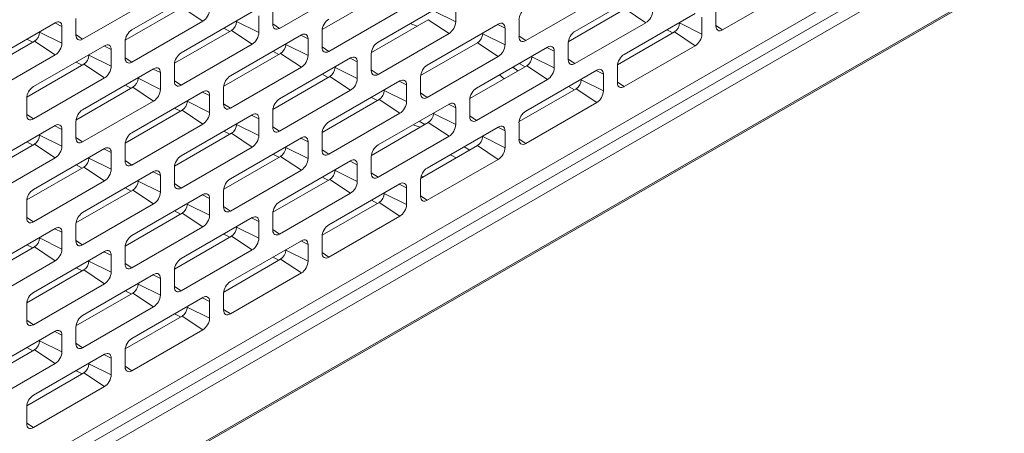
# Model space of a CAD drawing. Header units: millimetres. Extents: x 39 to 1680, y 50 to 804.
# Tile 58 of 68: x 1511 to 1578, y 373 to 402. Entities that reach past the tile are written whole.
import ezdxf

# ---------------------------------------------------------------- set-up
doc = ezdxf.new("R2010")
doc.units = ezdxf.units.MM
doc.header["$MEASUREMENT"] = 0
doc.layers.get('0').update_dxf_attribs({"lineweight": 25})

msp = doc.modelspace()

# ---------------------------------------------------------------- linework, layer by layer
at = {"color": 0, "linetype": 'Continuous', "lineweight": 0, "extrusion": (-1.66533e-16, 0.816497, 0.57735)}
for p, q in [((1371.645, 285.377), (1679.237, 462.965)), ((1371.583, 285.239), (1679.175, 462.827)), ((1382.252, 295.904), (1667.216, 460.428)), ((1667.923, 459.977), (1382.959, 295.453)), ((1382.959, 297.171), (1618.072, 432.914)), ((1523.09, 403.793), (1518.246, 400.997)), ((1528.322, 401.099), (1533.166, 403.895)), ((1558.551, 400.997), (1563.395, 403.793)), ((1514.887, 400.364), (1519.731, 403.161)), ((1531.227, 401.02), (1535.111, 403.263)), ((1545.116, 400.262), (1549.96, 403.059)), ((1553.319, 403.691), (1548.475, 400.895)), ((1517.792, 400.286), (1521.676, 402.528)), ((1521.676, 402.528), (1523.09, 401.589)), ((1527.863, 402.507), (1527.863, 401.364)), ((1539.884, 402.956), (1535.04, 400.16)), ((1540.343, 401.548), (1540.343, 402.691)), ((1548.021, 400.184), (1551.905, 402.426)), ((1551.905, 402.426), (1553.319, 401.487)), ((1558.092, 402.405), (1558.092, 401.262)), ((1514.428, 401.773), (1514.428, 400.629)), ((1526.449, 402.222), (1521.605, 399.425)), ((1526.908, 400.813), (1526.908, 401.956)), ((1531.681, 399.527), (1536.525, 402.324)), ((1538.823, 402.303), (1540.343, 401.548)), ((1556.677, 402.12), (1551.834, 399.323)), ((1557.137, 400.711), (1557.137, 401.854)), ((1513.014, 401.487), (1508.17, 398.69)), ((1512.979, 401.467), (1513.473, 401.221)), ((1513.473, 400.078), (1513.473, 401.221)), ((1518.246, 398.792), (1523.09, 401.589)), ((1524.513, 401.104), (1524.923, 400.892)), ((1525.388, 401.568), (1525.388, 401.609)), ((1525.388, 401.568), (1526.908, 400.813)), ((1527.863, 401.404), (1528.322, 401.099)), ((1534.586, 399.449), (1538.469, 401.691)), ((1537.7, 401.246), (1537.223, 401.42)), ((1543.242, 401.385), (1538.399, 398.588)), ((1538.469, 401.691), (1539.884, 400.752)), ((1543.208, 401.365), (1543.702, 401.119)), ((1543.702, 399.976), (1543.702, 401.119)), ((1544.657, 401.671), (1544.657, 400.527)), ((1548.475, 398.69), (1553.319, 401.487)), ((1555.617, 401.466), (1555.617, 401.507)), ((1555.617, 401.466), (1557.137, 400.711)), ((1558.092, 401.302), (1558.551, 400.997)), ((1511.078, 400.369), (1511.488, 400.157)), ((1511.953, 400.834), (1511.953, 400.874)), ((1511.953, 400.834), (1513.473, 400.078)), ((1514.428, 400.669), (1514.887, 400.364)), ((1521.151, 398.714), (1525.034, 400.956)), ((1529.807, 400.65), (1524.964, 397.853)), ((1525.034, 400.956), (1526.449, 400.017)), ((1529.773, 400.63), (1530.267, 400.385)), ((1530.267, 399.241), (1530.267, 400.385)), ((1531.222, 400.936), (1531.222, 399.793)), ((1535.04, 397.955), (1539.884, 400.752)), ((1542.182, 400.732), (1542.182, 400.772)), ((1542.182, 400.732), (1543.702, 399.976)), ((1544.657, 400.567), (1545.116, 400.262)), ((1551.38, 398.612), (1555.263, 400.854)), ((1554.742, 401.002), (1555.152, 400.79)), ((1555.263, 400.854), (1556.677, 399.915)), ((1507.716, 397.979), (1511.599, 400.221)), ((1516.372, 399.915), (1511.529, 397.119)), ((1511.599, 400.221), (1513.014, 399.282)), ((1516.338, 399.895), (1516.832, 399.65)), ((1517.787, 400.201), (1517.787, 399.058)), ((1521.605, 397.221), (1526.449, 400.017)), ((1528.747, 399.997), (1528.747, 400.038)), ((1528.747, 399.997), (1530.267, 399.241)), ((1531.222, 399.832), (1531.681, 399.527)), ((1537.945, 397.877), (1541.828, 400.119)), ((1546.601, 399.813), (1541.758, 397.016)), ((1541.828, 400.119), (1543.242, 399.18)), ((1546.567, 399.793), (1547.061, 399.548)), ((1548.015, 400.099), (1548.015, 398.956)), ((1551.834, 397.119), (1556.677, 399.915)), ((1508.17, 396.486), (1513.014, 399.282)), ((1515.312, 399.262), (1515.312, 399.303)), ((1515.312, 399.262), (1516.832, 398.507)), ((1516.832, 398.507), (1516.832, 399.65)), ((1517.787, 399.098), (1518.246, 398.792)), ((1524.51, 397.142), (1528.393, 399.384)), ((1527.872, 399.533), (1528.282, 399.32)), ((1533.166, 399.078), (1528.322, 396.282)), ((1528.393, 399.384), (1529.807, 398.445)), ((1533.132, 399.058), (1533.626, 398.813)), ((1534.58, 399.364), (1534.58, 398.221)), ((1538.399, 396.384), (1543.242, 399.18)), ((1545.541, 399.16), (1545.541, 399.201)), ((1545.541, 399.16), (1547.061, 398.405)), ((1547.061, 398.405), (1547.061, 399.548)), ((1511.075, 396.407), (1514.958, 398.649)), ((1514.437, 398.798), (1514.847, 398.585)), ((1514.958, 398.649), (1516.372, 397.711)), ((1521.145, 398.629), (1521.145, 397.486)), ((1524.964, 395.649), (1529.807, 398.445)), ((1532.106, 398.425), (1532.106, 398.466)), ((1532.106, 398.425), (1533.626, 397.67)), ((1533.626, 397.67), (1533.626, 398.813)), ((1541.303, 396.305), (1545.187, 398.547)), ((1544.225, 398.441), (1544.567, 398.189)), ((1544.666, 398.696), (1545.075, 398.483)), ((1545.187, 398.547), (1546.601, 397.608)), ((1548.015, 398.995), (1548.475, 398.69)), ((1551.374, 398.527), (1551.374, 397.384)), ((1511.529, 394.914), (1516.372, 397.711)), ((1519.731, 398.343), (1514.887, 395.547)), ((1518.67, 397.69), (1518.67, 397.731)), ((1518.67, 397.69), (1520.191, 396.935)), ((1519.697, 398.323), (1520.191, 398.078)), ((1520.191, 396.935), (1520.191, 398.078)), ((1527.868, 395.57), (1531.752, 397.813)), ((1531.231, 397.961), (1531.64, 397.748)), ((1531.752, 397.813), (1533.166, 396.874)), ((1534.58, 398.261), (1535.04, 397.955)), ((1537.939, 397.792), (1537.939, 396.649)), ((1543.64, 397.654), (1543.332, 397.926)), ((1549.96, 398.241), (1545.116, 395.445)), ((1549.925, 398.221), (1550.42, 397.976)), ((1550.42, 396.833), (1550.42, 397.976)), ((1514.433, 394.836), (1518.317, 397.078)), ((1517.796, 397.226), (1518.205, 397.013)), ((1518.317, 397.078), (1519.731, 396.139)), ((1521.145, 397.526), (1521.605, 397.221)), ((1524.504, 397.057), (1524.504, 395.914)), ((1536.525, 397.506), (1531.681, 394.71)), ((1536.49, 397.486), (1536.985, 397.241)), ((1536.985, 396.098), (1536.985, 397.241)), ((1541.758, 394.812), (1546.601, 397.608)), ((1548.025, 397.124), (1548.434, 396.911)), ((1548.899, 397.588), (1548.899, 397.629)), ((1548.899, 397.588), (1550.42, 396.833)), ((1551.374, 397.424), (1551.834, 397.119)), ((1523.09, 396.772), (1518.246, 393.975)), ((1523.055, 396.752), (1523.55, 396.506)), ((1523.55, 395.363), (1523.55, 396.506)), ((1528.322, 394.077), (1533.166, 396.874)), ((1534.59, 396.389), (1534.999, 396.176)), ((1535.464, 396.853), (1535.464, 396.894)), ((1535.464, 396.853), (1536.985, 396.098)), ((1537.939, 396.689), (1538.399, 396.384)), ((1544.662, 394.733), (1548.546, 396.976)), ((1548.546, 396.976), (1549.96, 396.037)), ((1511.069, 396.322), (1511.069, 395.179)), ((1514.887, 393.342), (1519.731, 396.139)), ((1522.029, 396.118), (1522.029, 396.159)), ((1522.029, 396.118), (1523.55, 395.363)), ((1524.504, 395.954), (1524.964, 395.649)), ((1531.227, 393.999), (1535.111, 396.241)), ((1539.884, 395.935), (1535.04, 393.138)), ((1535.111, 396.241), (1536.525, 395.302)), ((1539.849, 395.915), (1540.343, 395.669)), ((1540.343, 394.526), (1540.343, 395.669)), ((1541.298, 396.22), (1541.298, 395.077)), ((1545.116, 393.24), (1549.96, 396.037)), ((1511.069, 395.219), (1511.529, 394.914)), ((1517.792, 393.264), (1521.676, 395.506)), ((1521.155, 395.654), (1521.564, 395.442)), ((1526.449, 395.2), (1521.605, 392.403)), ((1521.676, 395.506), (1523.09, 394.567)), ((1526.414, 395.18), (1526.908, 394.934)), ((1527.863, 395.486), (1527.863, 394.342)), ((1531.681, 392.505), (1536.525, 395.302)), ((1538.823, 395.281), (1538.823, 395.322)), ((1538.823, 395.281), (1540.343, 394.526)), ((1541.298, 395.117), (1541.758, 394.812)), ((1513.014, 394.465), (1508.17, 391.668)), ((1512.979, 394.445), (1513.473, 394.2)), ((1514.428, 394.751), (1514.428, 393.608)), ((1518.246, 391.77), (1523.09, 394.567)), ((1525.388, 394.547), (1525.388, 394.587)), ((1525.388, 394.547), (1526.908, 393.791)), ((1526.908, 393.791), (1526.908, 394.934)), ((1527.863, 394.382), (1528.322, 394.077)), ((1534.586, 392.427), (1538.469, 394.669)), ((1537.912, 394.347), (1537.435, 394.521)), ((1538.231, 394.532), (1537.838, 394.754)), ((1543.242, 394.363), (1538.399, 391.566)), ((1538.469, 394.669), (1539.884, 393.73)), ((1543.208, 394.343), (1543.702, 394.098)), ((1544.657, 394.649), (1544.657, 393.506)), ((1511.953, 393.812), (1511.953, 393.853)), ((1511.953, 393.812), (1513.473, 393.056)), ((1513.473, 393.056), (1513.473, 394.2)), ((1514.428, 393.647), (1514.887, 393.342)), ((1521.151, 391.692), (1525.034, 393.934)), ((1524.513, 394.082), (1524.923, 393.87)), ((1525.034, 393.934), (1526.449, 392.995)), ((1531.222, 393.914), (1531.222, 392.771)), ((1535.04, 390.934), (1539.884, 393.73)), ((1542.182, 393.71), (1542.182, 393.75)), ((1542.182, 393.71), (1543.702, 392.954)), ((1543.702, 392.954), (1543.702, 394.098)), ((1507.716, 390.957), (1511.599, 393.199)), ((1511.078, 393.348), (1511.488, 393.135)), ((1511.599, 393.199), (1513.014, 392.26)), ((1517.787, 393.179), (1517.787, 392.036)), ((1521.605, 390.199), (1526.449, 392.995)), ((1529.807, 393.628), (1524.964, 390.832)), ((1528.747, 392.975), (1528.747, 393.016)), ((1528.747, 392.975), (1530.267, 392.22)), ((1529.773, 393.608), (1530.267, 393.363)), ((1530.267, 392.22), (1530.267, 393.363)), ((1537.945, 390.855), (1541.828, 393.097)), ((1541.304, 392.795), (1540.911, 393.017)), ((1541.828, 393.097), (1543.242, 392.158)), ((1544.657, 393.545), (1545.116, 393.24)), ((1516.372, 392.893), (1511.529, 390.097)), ((1516.338, 392.873), (1516.832, 392.628)), ((1516.832, 391.485), (1516.832, 392.628)), ((1524.51, 390.12), (1528.393, 392.362)), ((1527.872, 392.511), (1528.282, 392.298)), ((1528.393, 392.362), (1529.807, 391.423)), ((1531.222, 392.811), (1531.681, 392.505)), ((1534.58, 392.342), (1534.58, 391.199)), ((1540.364, 392.252), (1539.973, 392.475)), ((1508.17, 389.464), (1513.014, 392.26)), ((1514.437, 391.776), (1514.847, 391.563)), ((1515.312, 392.24), (1515.312, 392.281)), ((1515.312, 392.24), (1516.832, 391.485)), ((1517.787, 392.076), (1518.246, 391.77)), ((1533.166, 392.056), (1528.322, 389.26)), ((1533.132, 392.036), (1533.626, 391.791)), ((1533.626, 390.648), (1533.626, 391.791)), ((1538.399, 389.362), (1543.242, 392.158)), ((1511.075, 389.385), (1514.958, 391.628)), ((1519.731, 391.321), (1514.887, 388.525)), ((1514.958, 391.628), (1516.372, 390.689)), ((1519.697, 391.302), (1520.191, 391.056)), ((1520.191, 389.913), (1520.191, 391.056)), ((1521.145, 391.607), (1521.145, 390.464)), ((1524.964, 388.627), (1529.807, 391.423)), ((1532.106, 391.403), (1532.106, 391.444)), ((1532.106, 391.403), (1533.626, 390.648)), ((1534.58, 391.239), (1535.04, 390.934)), ((1538.119, 390.956), (1537.984, 391.025)), ((1511.529, 387.892), (1516.372, 390.689)), ((1518.67, 390.668), (1518.67, 390.709)), ((1518.67, 390.668), (1520.191, 389.913)), ((1521.145, 390.504), (1521.605, 390.199)), ((1527.868, 388.548), (1531.752, 390.791)), ((1531.231, 390.939), (1531.64, 390.726)), ((1536.525, 390.485), (1531.681, 387.688)), ((1531.752, 390.791), (1533.166, 389.852)), ((1536.49, 390.465), (1536.985, 390.219)), ((1537.939, 390.77), (1537.939, 389.627)), ((1538.018, 390.898), (1537.956, 390.92)), ((1514.433, 387.814), (1518.317, 390.056)), ((1517.796, 390.204), (1518.205, 389.991)), ((1523.09, 389.75), (1518.246, 386.953)), ((1518.317, 390.056), (1519.731, 389.117)), ((1523.055, 389.73), (1523.55, 389.484)), ((1524.504, 390.035), (1524.504, 388.892)), ((1528.322, 387.055), (1533.166, 389.852)), ((1535.464, 389.831), (1535.464, 389.872)), ((1535.464, 389.831), (1536.985, 389.076)), ((1536.985, 389.076), (1536.985, 390.219)), ((1537.939, 389.667), (1538.399, 389.362)), ((1511.069, 389.301), (1511.069, 388.157)), ((1514.887, 386.32), (1519.731, 389.117)), ((1522.029, 389.096), (1522.029, 389.137)), ((1522.029, 389.096), (1523.55, 388.341)), ((1523.55, 388.341), (1523.55, 389.484)), ((1531.227, 386.977), (1535.111, 389.219)), ((1534.59, 389.367), (1534.999, 389.154)), ((1535.111, 389.219), (1536.525, 388.28)), ((1517.792, 386.242), (1521.676, 388.484)), ((1521.155, 388.632), (1521.564, 388.42)), ((1521.676, 388.484), (1523.09, 387.545)), ((1524.504, 388.932), (1524.964, 388.627)), ((1527.863, 388.464), (1527.863, 387.321)), ((1531.681, 385.483), (1536.525, 388.28)), ((1511.069, 388.197), (1511.529, 387.892)), ((1514.428, 387.729), (1514.428, 386.586)), ((1526.449, 388.178), (1521.605, 385.381)), ((1526.414, 388.158), (1526.908, 387.913)), ((1526.908, 386.769), (1526.908, 387.913)), ((1513.014, 387.443), (1508.17, 384.647)), ((1512.979, 387.423), (1513.473, 387.178)), ((1513.473, 386.035), (1513.473, 387.178)), ((1518.246, 384.749), (1523.09, 387.545)), ((1524.513, 387.061), (1524.923, 386.848)), ((1525.388, 387.525), (1525.388, 387.566)), ((1525.388, 387.525), (1526.908, 386.769)), ((1527.863, 387.36), (1528.322, 387.055)), ((1511.078, 386.326), (1511.488, 386.113)), ((1511.953, 386.79), (1511.953, 386.831)), ((1511.953, 386.79), (1513.473, 386.035)), ((1514.428, 386.626), (1514.887, 386.32)), ((1521.151, 384.67), (1525.034, 386.912)), ((1529.807, 386.606), (1524.964, 383.81)), ((1525.034, 386.912), (1526.449, 385.973)), ((1529.773, 386.586), (1530.267, 386.341)), ((1530.267, 385.198), (1530.267, 386.341)), ((1531.222, 386.892), (1531.222, 385.749)), ((1507.716, 383.935), (1511.599, 386.177)), ((1516.372, 385.871), (1511.529, 383.075)), ((1511.599, 386.177), (1513.014, 385.239)), ((1516.338, 385.851), (1516.832, 385.606)), ((1516.832, 384.463), (1516.832, 385.606)), ((1517.787, 386.157), (1517.787, 385.014)), ((1521.605, 383.177), (1526.449, 385.973)), ((1528.747, 385.953), (1528.747, 385.994)), ((1528.747, 385.953), (1530.267, 385.198)), ((1531.222, 385.789), (1531.681, 385.483)), ((1508.17, 382.442), (1513.014, 385.239)), ((1515.312, 385.218), (1515.312, 385.259)), ((1515.312, 385.218), (1516.832, 384.463)), ((1517.787, 385.054), (1518.246, 384.749)), ((1524.51, 383.098), (1528.393, 385.341)), ((1527.872, 385.489), (1528.282, 385.276)), ((1528.393, 385.341), (1529.807, 384.402)), ((1511.075, 382.364), (1514.958, 384.606)), ((1514.437, 384.754), (1514.847, 384.541)), ((1519.731, 384.3), (1514.887, 381.503)), ((1514.958, 384.606), (1516.372, 383.667)), ((1519.697, 384.28), (1520.191, 384.034)), ((1521.145, 384.585), (1521.145, 383.442)), ((1524.964, 381.605), (1529.807, 384.402)), ((1511.529, 380.87), (1516.372, 383.667)), ((1518.67, 383.646), (1518.67, 383.687)), ((1518.67, 383.646), (1520.191, 382.891)), ((1520.191, 382.891), (1520.191, 384.034)), ((1514.433, 380.792), (1518.317, 383.034)), ((1517.796, 383.182), (1518.205, 382.97)), ((1518.317, 383.034), (1519.731, 382.095)), ((1521.145, 383.482), (1521.605, 383.177)), ((1524.504, 383.014), (1524.504, 381.87)), ((1511.069, 382.279), (1511.069, 381.136)), ((1523.09, 382.728), (1518.246, 379.931)), ((1523.055, 382.708), (1523.55, 382.462)), ((1523.55, 381.319), (1523.55, 382.462)), ((1514.887, 379.299), (1519.731, 382.095)), ((1521.155, 381.61), (1521.564, 381.398)), ((1522.029, 382.075), (1522.029, 382.115)), ((1522.029, 382.075), (1523.55, 381.319)), ((1524.504, 381.91), (1524.964, 381.605)), ((1511.069, 381.175), (1511.529, 380.87)), ((1517.792, 379.22), (1521.676, 381.462)), ((1521.676, 381.462), (1523.09, 380.523)), ((1513.014, 380.421), (1508.17, 377.625)), ((1512.979, 380.401), (1513.473, 380.156)), ((1514.428, 380.707), (1514.428, 379.564)), ((1518.246, 377.727), (1523.09, 380.523)), ((1511.953, 379.768), (1511.953, 379.809)), ((1511.953, 379.768), (1513.473, 379.013)), ((1513.473, 379.013), (1513.473, 380.156)), ((1514.428, 379.604), (1514.887, 379.299)), ((1507.716, 376.913), (1511.599, 379.156)), ((1511.078, 379.304), (1511.488, 379.091)), ((1511.599, 379.156), (1513.014, 378.217)), ((1517.787, 379.135), (1517.787, 377.992)), ((1508.17, 375.42), (1513.014, 378.217)), ((1516.372, 378.849), (1511.529, 376.053)), ((1515.312, 378.196), (1515.312, 378.237)), ((1515.312, 378.196), (1516.832, 377.441)), ((1516.338, 378.83), (1516.832, 378.584)), ((1516.832, 377.441), (1516.832, 378.584)), ((1511.075, 375.342), (1514.958, 377.584)), ((1514.437, 377.732), (1514.847, 377.519)), ((1514.958, 377.584), (1516.372, 376.645)), ((1517.787, 378.032), (1518.246, 377.727)), ((1511.529, 373.848), (1516.372, 376.645)), ((1511.069, 375.257), (1511.069, 374.114)), ((1511.069, 374.154), (1511.529, 373.848))]:
    msp.add_line(p, q, dxfattribs=at)
at = {"color": 0, "linetype": 'Continuous', "lineweight": 0}
for centre, major_axis, start_param, end_param in [((1523.09, 402.12), (0.325, 0.563), -2.356194, -0.785398), ((1545.116, 401.936), (-0.325, -0.563), -2.356194, -0.785398), ((1531.681, 401.201), (-0.325, -0.563), -2.356194, -0.785398), ((1553.319, 402.018), (0.325, 0.563), -2.356194, -0.785398), ((1513.014, 400.956), (0.325, 0.563), -0.785398, 0.785398), ((1525.034, 401.364), (0.25, 0.433), -2.356194, -0.785398), ((1528.322, 401.63), (-0.325, -0.563), -0.785398, 0.785398), ((1539.884, 401.283), (0.325, 0.563), -2.356194, -0.785398), ((1543.242, 400.854), (0.325, 0.563), -0.785398, 0.785398), ((1555.263, 401.262), (0.25, 0.433), -2.356194, -0.785398), ((1558.551, 401.528), (-0.325, -0.563), -0.785398, 0.785398), ((1511.599, 400.629), (0.25, 0.433), -2.356194, -0.785398), ((1514.887, 400.895), (-0.325, -0.563), -0.785398, 0.785398), ((1518.246, 400.466), (-0.325, -0.563), -2.356194, -0.785398), ((1526.449, 400.548), (0.325, 0.563), -2.356194, -0.785398), ((1529.807, 400.119), (0.325, 0.563), -0.785398, 0.785398), ((1541.828, 400.527), (0.25, 0.433), -2.356194, -0.785398), ((1545.116, 400.793), (-0.325, -0.563), -0.785398, 0.785398), ((1548.475, 400.364), (-0.325, -0.563), -2.356194, -0.785398), ((1556.677, 400.446), (0.325, 0.563), -2.356194, -0.785398), ((1513.014, 399.813), (0.325, 0.563), -2.356194, -0.785398), ((1516.372, 399.384), (0.325, 0.563), -0.785398, 0.785398), ((1528.393, 399.793), (0.25, 0.433), -2.356194, -0.785398), ((1531.681, 400.058), (-0.325, -0.563), -0.785398, 0.785398), ((1535.04, 399.629), (-0.325, -0.563), -2.356194, -0.785398), ((1543.242, 399.711), (0.325, 0.563), -2.356194, -0.785398), ((1546.601, 399.282), (0.325, 0.563), -0.785398, 0.785398), ((1514.958, 399.058), (0.25, 0.433), -2.356194, -0.785398), ((1518.246, 399.323), (-0.325, -0.563), -0.785398, 0.785398), ((1521.605, 398.894), (-0.325, -0.563), -2.356194, -0.785398), ((1529.807, 398.976), (0.325, 0.563), -2.356194, -0.785398), ((1533.166, 398.547), (0.325, 0.563), -0.785398, 0.785398), ((1545.187, 398.956), (0.25, 0.433), -2.356194, -0.785398), ((1551.834, 398.792), (-0.325, -0.563), -2.356194, -0.785398), ((1516.372, 398.241), (0.325, 0.563), -2.356194, -0.785398), ((1519.731, 397.813), (0.325, 0.563), -0.785398, 0.785398), ((1531.752, 398.221), (0.25, 0.433), -2.356194, -0.785398), ((1538.399, 398.058), (-0.325, -0.563), -2.356194, -0.785398), ((1546.601, 398.139), (0.325, 0.563), -2.356194, -0.785398), ((1548.475, 399.221), (-0.325, -0.563), -0.785398, 0.785398), ((1518.317, 397.486), (0.25, 0.433), -2.356194, -0.785398), ((1524.964, 397.323), (-0.325, -0.563), -2.356194, -0.785398), ((1535.04, 398.486), (-0.325, -0.563), -0.785398, 0.785398), ((1549.96, 397.711), (0.325, 0.563), -0.785398, 0.785398), ((1511.529, 396.588), (-0.325, -0.563), -2.356194, -0.785398), ((1521.605, 397.751), (-0.325, -0.563), -0.785398, 0.785398), ((1533.166, 397.404), (0.325, 0.563), -2.356194, -0.785398), ((1536.525, 396.976), (0.325, 0.563), -0.785398, 0.785398), ((1541.758, 396.486), (-0.325, -0.563), -2.356194, -0.785398), ((1548.546, 397.384), (0.25, 0.433), -2.356194, -0.785398), ((1551.834, 397.649), (-0.325, -0.563), -0.785398, 0.785398), ((1519.731, 396.669), (0.325, 0.563), -2.356194, -0.785398), ((1523.09, 396.241), (0.325, 0.563), -0.785398, 0.785398), ((1535.111, 396.649), (0.25, 0.433), -2.356194, -0.785398), ((1538.399, 396.914), (-0.325, -0.563), -0.785398, 0.785398), ((1549.96, 396.567), (0.325, 0.563), -2.356194, -0.785398), ((1521.676, 395.914), (0.25, 0.433), -2.356194, -0.785398), ((1524.964, 396.18), (-0.325, -0.563), -0.785398, 0.785398), ((1528.322, 395.751), (-0.325, -0.563), -2.356194, -0.785398), ((1536.525, 395.833), (0.325, 0.563), -2.356194, -0.785398), ((1539.884, 395.404), (0.325, 0.563), -0.785398, 0.785398), ((1511.529, 395.445), (-0.325, -0.563), -0.785398, 0.785398), ((1514.887, 395.016), (-0.325, -0.563), -2.356194, -0.785398), ((1523.09, 395.098), (0.325, 0.563), -2.356194, -0.785398), ((1526.449, 394.669), (0.325, 0.563), -0.785398, 0.785398), ((1538.469, 395.077), (0.25, 0.433), -2.356194, -0.785398), ((1541.758, 395.343), (-0.325, -0.563), -0.785398, 0.785398), ((1545.116, 394.914), (-0.325, -0.563), -2.356194, -0.785398), ((1513.014, 393.934), (0.325, 0.563), -0.785398, 0.785398), ((1525.034, 394.342), (0.25, 0.433), -2.356194, -0.785398), ((1528.322, 394.608), (-0.325, -0.563), -0.785398, 0.785398), ((1531.681, 394.179), (-0.325, -0.563), -2.356194, -0.785398), ((1539.884, 394.261), (0.325, 0.563), -2.356194, -0.785398), ((1543.242, 393.832), (0.325, 0.563), -0.785398, 0.785398), ((1511.599, 393.608), (0.25, 0.433), -2.356194, -0.785398), ((1518.246, 393.444), (-0.325, -0.563), -2.356194, -0.785398), ((1526.449, 393.526), (0.325, 0.563), -2.356194, -0.785398), ((1529.807, 393.097), (0.325, 0.563), -0.785398, 0.785398), ((1541.828, 393.506), (0.25, 0.433), -2.356194, -0.785398), ((1513.014, 392.791), (0.325, 0.563), -2.356194, -0.785398), ((1514.887, 393.873), (-0.325, -0.563), -0.785398, 0.785398), ((1516.372, 392.362), (0.325, 0.563), -0.785398, 0.785398), ((1528.393, 392.771), (0.25, 0.433), -2.356194, -0.785398), ((1535.04, 392.607), (-0.325, -0.563), -2.356194, -0.785398), ((1545.116, 393.771), (-0.325, -0.563), -0.785398, 0.785398), ((1521.605, 391.873), (-0.325, -0.563), -2.356194, -0.785398), ((1531.681, 393.036), (-0.325, -0.563), -0.785398, 0.785398), ((1543.242, 392.689), (0.325, 0.563), -2.356194, -0.785398), ((1514.958, 392.036), (0.25, 0.433), -2.356194, -0.785398), ((1518.246, 392.301), (-0.325, -0.563), -0.785398, 0.785398), ((1529.807, 391.954), (0.325, 0.563), -2.356194, -0.785398), ((1533.166, 391.526), (0.325, 0.563), -0.785398, 0.785398), ((1516.372, 391.219), (0.325, 0.563), -2.356194, -0.785398), ((1519.731, 390.791), (0.325, 0.563), -0.785398, 0.785398), ((1531.752, 391.199), (0.25, 0.433), -2.356194, -0.785398), ((1535.04, 391.464), (-0.325, -0.563), -0.785398, 0.785398), ((1538.399, 391.036), (-0.325, -0.563), -2.356194, -0.785398), ((1518.317, 390.464), (0.25, 0.433), -2.356194, -0.785398), ((1521.605, 390.729), (-0.325, -0.563), -0.785398, 0.785398), ((1524.964, 390.301), (-0.325, -0.563), -2.356194, -0.785398), ((1533.166, 390.382), (0.325, 0.563), -2.356194, -0.785398), ((1536.525, 389.954), (0.325, 0.563), -0.785398, 0.785398), ((1511.529, 389.566), (-0.325, -0.563), -2.356194, -0.785398), ((1519.731, 389.648), (0.325, 0.563), -2.356194, -0.785398), ((1523.09, 389.219), (0.325, 0.563), -0.785398, 0.785398), ((1535.111, 389.627), (0.25, 0.433), -2.356194, -0.785398), ((1538.399, 389.893), (-0.325, -0.563), -0.785398, 0.785398), ((1521.676, 388.892), (0.25, 0.433), -2.356194, -0.785398), ((1528.322, 388.729), (-0.325, -0.563), -2.356194, -0.785398), ((1536.525, 388.811), (0.325, 0.563), -2.356194, -0.785398), ((1514.887, 387.994), (-0.325, -0.563), -2.356194, -0.785398), ((1523.09, 388.076), (0.325, 0.563), -2.356194, -0.785398), ((1524.964, 389.158), (-0.325, -0.563), -0.785398, 0.785398), ((1511.529, 388.423), (-0.325, -0.563), -0.785398, 0.785398), ((1526.449, 387.647), (0.325, 0.563), -0.785398, 0.785398), ((1531.681, 387.157), (-0.325, -0.563), -2.356194, -0.785398), ((1513.014, 386.912), (0.325, 0.563), -0.785398, 0.785398), ((1518.246, 386.422), (-0.325, -0.563), -2.356194, -0.785398), ((1525.034, 387.321), (0.25, 0.433), -2.356194, -0.785398), ((1528.322, 387.586), (-0.325, -0.563), -0.785398, 0.785398), ((1511.599, 386.586), (0.25, 0.433), -2.356194, -0.785398), ((1514.887, 386.851), (-0.325, -0.563), -0.785398, 0.785398), ((1526.449, 386.504), (0.325, 0.563), -2.356194, -0.785398), ((1529.807, 386.075), (0.325, 0.563), -0.785398, 0.785398), ((1513.014, 385.769), (0.325, 0.563), -2.356194, -0.785398), ((1516.372, 385.341), (0.325, 0.563), -0.785398, 0.785398), ((1528.393, 385.749), (0.25, 0.433), -2.356194, -0.785398), ((1531.681, 386.014), (-0.325, -0.563), -0.785398, 0.785398), ((1514.958, 385.014), (0.25, 0.433), -2.356194, -0.785398), ((1518.246, 385.279), (-0.325, -0.563), -0.785398, 0.785398), ((1521.605, 384.851), (-0.325, -0.563), -2.356194, -0.785398), ((1529.807, 384.932), (0.325, 0.563), -2.356194, -0.785398), ((1516.372, 384.197), (0.325, 0.563), -2.356194, -0.785398), ((1519.731, 383.769), (0.325, 0.563), -0.785398, 0.785398), ((1518.317, 383.442), (0.25, 0.433), -2.356194, -0.785398), ((1524.964, 383.279), (-0.325, -0.563), -2.356194, -0.785398), ((1511.529, 382.544), (-0.325, -0.563), -2.356194, -0.785398), ((1521.605, 383.708), (-0.325, -0.563), -0.785398, 0.785398), ((1519.731, 382.626), (0.325, 0.563), -2.356194, -0.785398), ((1523.09, 382.197), (0.325, 0.563), -0.785398, 0.785398), ((1521.676, 381.87), (0.25, 0.433), -2.356194, -0.785398), ((1524.964, 382.136), (-0.325, -0.563), -0.785398, 0.785398), ((1511.529, 381.401), (-0.325, -0.563), -0.785398, 0.785398), ((1514.887, 380.972), (-0.325, -0.563), -2.356194, -0.785398), ((1523.09, 381.054), (0.325, 0.563), -2.356194, -0.785398), ((1513.014, 379.89), (0.325, 0.563), -0.785398, 0.785398), ((1511.599, 379.564), (0.25, 0.433), -2.356194, -0.785398), ((1514.887, 379.829), (-0.325, -0.563), -0.785398, 0.785398), ((1518.246, 379.401), (-0.325, -0.563), -2.356194, -0.785398), ((1513.014, 378.747), (0.325, 0.563), -2.356194, -0.785398), ((1516.372, 378.319), (0.325, 0.563), -0.785398, 0.785398), ((1514.958, 377.992), (0.25, 0.433), -2.356194, -0.785398), ((1518.246, 378.257), (-0.325, -0.563), -0.785398, 0.785398), ((1516.372, 377.176), (0.325, 0.563), -2.356194, -0.785398), ((1511.529, 375.522), (-0.325, -0.563), -2.356194, -0.785398), ((1511.529, 374.379), (-0.325, -0.563), -0.785398, 0.785398)]:
    msp.add_ellipse(centre, major_axis=major_axis, ratio=0.57735, start_param=start_param, end_param=end_param, dxfattribs=at)

doc.saveas('drawing.dxf')
